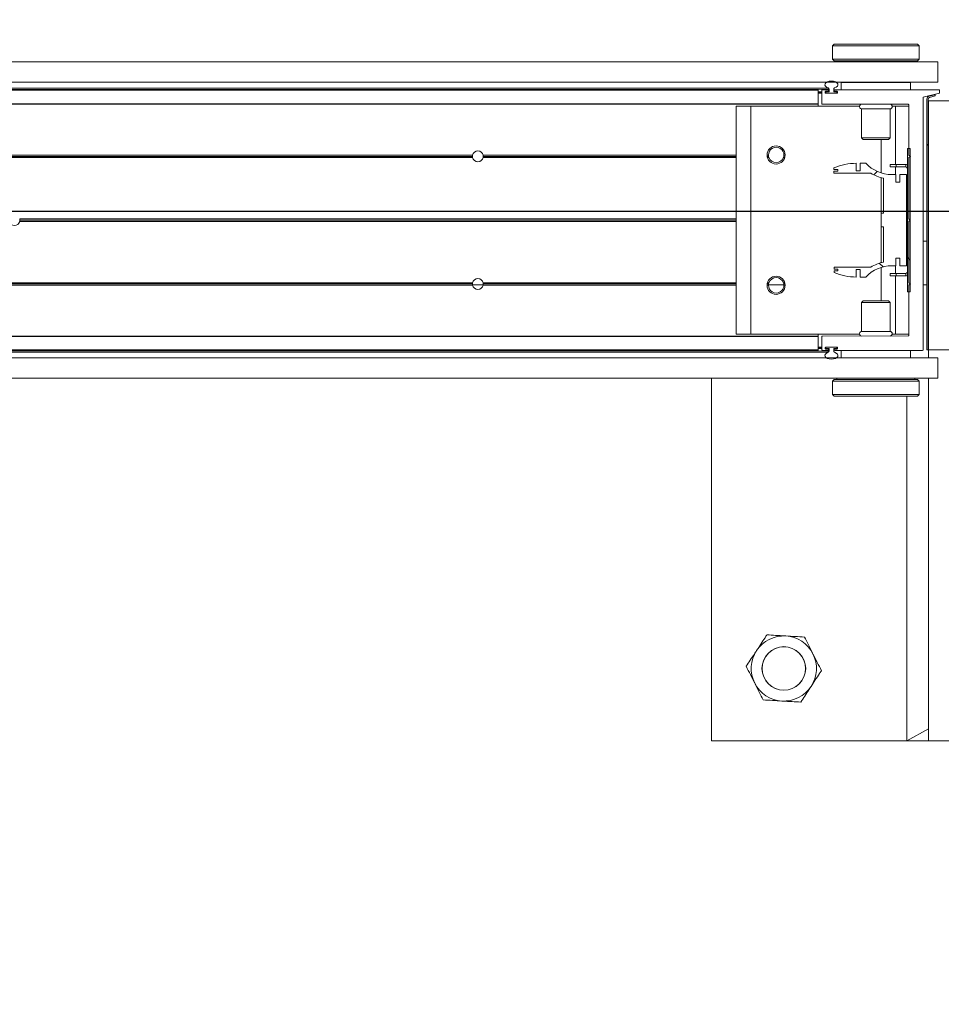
# Model space of a CAD drawing. Header units: feet. Extents: x 0 to 152726, y 0 to 59505.
# Tile 67 of 85: x 152378.83 to 152380.15, y 59279.74 to 59281.16. Entities that reach past the tile are written whole.
import ezdxf
from ezdxf import colors
from ezdxf.entities.mleader import LeaderData, LeaderLine
from ezdxf.math import Vec2, Vec3

# ---------------------------------------------------------------- set-up
doc = ezdxf.new("R2010")
doc.units = ezdxf.units.FT
doc.header["$LTSCALE"] = 0.1
doc.header["$MEASUREMENT"] = 0
doc.layers.add('BR_P_Rail_Object', color=251, linetype='Continuous', lineweight=30)
doc.layers.add('SC_Scratch7', color=252, linetype='Continuous', lineweight=0)
doc.layers.add('L-ANNO-NOTE', color=30, linetype='Continuous')
doc.styles.add('Arial', font='arial.ttf')

# ---------------------------------------------------------------- blocks, each defined once
blk = doc.blocks.new('HIGH ST SCREENWALL_2 PANEL PLAN_1')
at = {"layer": 'SC_Scratch7', "lineweight": 0, "extrusion": (0, 0, -1)}
h = blk.add_hatch(dxfattribs=at)
h.set_pattern_fill('ANSI34', color=256, scale=0.1, style=0, pattern_type=2)
h.set_pattern_definition([(135.001858, (13.94319918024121, -13.85161072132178), (0.53031182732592, 0.5303462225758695), []), (135.001858, (13.76642288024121, -13.85161642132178), (0.53031182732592, 0.5303462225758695), []), (135.001858, (13.58964648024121, -13.85162222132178), (0.53031182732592, 0.5303462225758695), []), (135.001858, (13.41287018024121, -13.85162792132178), (0.53031182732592, 0.5303462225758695), [])])
h.paths.add_polyline_path([(4.350222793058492, -0.1485514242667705), (4.349791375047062, -0.1469415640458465), (4.358272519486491, -0.1446687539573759, 0.3394542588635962), (4.360125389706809, -0.1422538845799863), (4.360113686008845, 0.2186091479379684), (4.361780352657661, 0.2186092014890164), (4.361792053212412, -0.1422538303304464, -0.339454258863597), (4.35870393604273, -0.1462786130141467)])
h = blk.add_hatch(dxfattribs=at)
h.set_pattern_fill('ANSI31', color=256, scale=0.01, style=0, pattern_type=2)
h.set_pattern_definition([(135.001858, (13.94179318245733, -14.01355531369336), (0.08838530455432, 0.08839103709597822), [])])
h.paths.add_polyline_path([(4.389908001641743, 0.135131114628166), (4.389914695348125, -0.07124347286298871), (4.386164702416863, -0.07124359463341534), (4.386158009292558, 0.1351309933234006)])
h = blk.add_hatch(dxfattribs=at)
h.set_pattern_fill('ANSI38', color=256, scale=0.01, style=0, pattern_type=2)
h.set_pattern_definition([(135.001858, (13.84449703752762, -14.04431871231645), (0.08838530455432, 0.08839103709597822), []), (45.001858, (13.84449703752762, -14.04431871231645), (0.2651616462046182, 0.0883967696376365), [0.31249937, -0.18749962])])
h.paths.add_polyline_path([(4.400984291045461, -0.0227145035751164), (4.400984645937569, -0.03367248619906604), (4.391371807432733, -0.0336727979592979), (4.391367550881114, 0.09756053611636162), (4.400980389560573, 0.09756084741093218), (4.400980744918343, 0.08660286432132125), (4.40662378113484, 0.08660304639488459), (4.406623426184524, 0.09756102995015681), (4.412266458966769, 0.09756121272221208, 0.2061892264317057), (4.449897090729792, 0.1137697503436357), (4.457935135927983, 0.1137700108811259), (4.457935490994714, 0.1028120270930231), (4.463512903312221, 0.1028122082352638), (4.463512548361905, 0.113770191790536, -0.09842250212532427), (4.495533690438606, 0.1074064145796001), (4.495533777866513, 0.104699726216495), (4.489799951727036, 0.1046995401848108), (4.48980003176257, 0.1022389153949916), (4.495533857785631, 0.1022391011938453), (4.495533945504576, 0.09953241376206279), (4.442643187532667, 0.09953069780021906, -0.0857050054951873), (4.424176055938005, 0.0922281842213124), (4.424177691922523, 0.04178743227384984), (4.427458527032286, 0.04178753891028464), (4.427459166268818, 0.02210253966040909), (4.424178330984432, 0.02210243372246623), (4.424179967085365, -0.02833831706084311, -0.08570500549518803), (4.442647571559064, -0.03563963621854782), (4.495538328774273, -0.03563792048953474), (4.495538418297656, -0.03834460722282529), (4.489804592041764, -0.03834479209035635), (4.489804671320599, -0.0408054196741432), (4.495538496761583, -0.04080523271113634), (4.495538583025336, -0.04351191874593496, -0.09842250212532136), (4.463517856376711, -0.04987777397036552), (4.463517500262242, -0.03891979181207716), (4.45794008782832, -0.03891997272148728), (4.457940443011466, -0.04987795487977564), (4.449902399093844, -0.04987821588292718, 0.206189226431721), (4.412270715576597, -0.03367211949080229), (4.406627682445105, -0.03367230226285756), (4.406627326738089, -0.02271432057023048)])
at = {"layer": 'SC_Scratch7', "lineweight": 0}
for p, q in [((-4.671865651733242, 0.7811181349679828), (-4.671882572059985, 0.2594525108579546)), ((-4.00520032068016, 0.7810965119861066), (-4.671865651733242, 0.7811181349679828)), ((-4.390632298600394, 0.2852799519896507), (-4.390616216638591, 0.7811090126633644)), ((-4.359366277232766, 0.7811079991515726), (-4.390616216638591, 0.7811090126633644)), ((-4.390616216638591, 0.7811090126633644), (-4.359366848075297, 0.7635299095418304)), ((-4.359366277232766, 0.7811079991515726), (-4.359383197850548, 0.2594423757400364)), ((-4.359366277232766, 0.7811079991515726), (-4.359366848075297, 0.7635299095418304)), ((-4.317699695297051, 0.7811066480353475), (-4.359366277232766, 0.7811079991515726)), ((-4.495319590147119, 0.2852833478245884), (-4.4978196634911, 0.2827834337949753)), ((-4.495319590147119, 0.2852833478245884), (-4.375319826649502, 0.2852794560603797)), ((-4.372819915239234, 0.2827793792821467), (-4.375319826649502, 0.2852794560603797)), ((-4.4978196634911, 0.2827834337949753), (-4.49781976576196, 0.2796555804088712)), ((-4.4978196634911, 0.2827834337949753), (-4.372819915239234, 0.2827793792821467)), ((-4.373153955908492, 0.2735849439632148), (-4.373143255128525, 0.2717758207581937)), ((-4.372820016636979, 0.2796502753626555), (-4.372819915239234, 0.2827793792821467)), ((-8.335937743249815, 0.2595713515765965), (-4.34636239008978, 0.2594419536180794)), ((-4.497820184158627, 0.2667159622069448), (-4.497820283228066, 0.2636692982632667)), ((-4.497820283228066, 0.2636692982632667), (-4.495320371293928, 0.2611692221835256)), ((-4.497820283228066, 0.2636692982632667), (-4.372820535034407, 0.2636652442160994)), ((-4.495320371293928, 0.2611692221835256), (-4.375320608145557, 0.2611653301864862)), ((-4.491570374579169, 0.2611690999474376), (-4.491570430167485, 0.2594466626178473)), ((-4.379070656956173, 0.2594430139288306), (-4.37907060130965, 0.2611654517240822)), ((-4.375320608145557, 0.2611653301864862), (-4.372820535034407, 0.2636652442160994)), ((-4.372820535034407, 0.2636652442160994), (-4.372820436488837, 0.2667143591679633)), ((-4.346363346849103, 0.2299420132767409), (-4.34636239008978, 0.2594419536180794)), ((-8.33593870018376, 0.230071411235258), (-4.346363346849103, 0.2299420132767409)), ((-4.485321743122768, 0.2194465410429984), (-4.485321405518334, 0.2298631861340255)), ((-4.485321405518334, 0.2298631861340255), (-4.385321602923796, 0.2298599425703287)), ((-4.450946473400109, 0.2299454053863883), (-4.450946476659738, 0.2298620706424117)), ((-4.419696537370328, 0.2298610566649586), (-4.419696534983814, 0.2299443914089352)), ((-4.385321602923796, 0.2298599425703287), (-4.385321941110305, 0.2194432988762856)), ((-4.359384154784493, 0.2299424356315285), (-4.359384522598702, 0.2186091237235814)), ((-4.51823836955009, 0.218627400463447), (-6.275206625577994, 0.2186843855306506)), ((-4.518238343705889, 0.2194476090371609), (-6.275177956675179, 0.2195045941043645)), ((-6.275146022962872, 0.2204182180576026), (-4.502613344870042, 0.2203607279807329)), ((-6.275085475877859, 0.2221505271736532), (-4.503882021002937, 0.2220930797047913)), ((-4.518238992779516, 0.1994345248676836), (-4.51823836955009, 0.218627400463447)), ((-4.518238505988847, 0.214447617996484), (-4.513030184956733, 0.214447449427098)), ((-4.51823845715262, 0.2159476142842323), (-4.513030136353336, 0.2159474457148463)), ((-4.518238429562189, 0.2167809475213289), (-4.513030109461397, 0.2167807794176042)), ((-4.51823836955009, 0.218627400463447), (-4.518238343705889, 0.2194476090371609)), ((-4.513030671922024, 0.1994474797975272), (-4.513030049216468, 0.218627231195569)), ((-4.512209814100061, 0.2194474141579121), (-4.504058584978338, 0.2194471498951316)), ((-4.508030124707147, 0.2165437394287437), (-4.508030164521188, 0.2153091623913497)), ((-4.508030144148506, 0.2159472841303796), (-4.507071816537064, 0.2159472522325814)), ((-4.508029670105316, 0.2152806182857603), (-4.507071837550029, 0.2152805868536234)), ((-4.507995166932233, 0.2167806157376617), (-4.507071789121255, 0.2167805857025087)), ((-4.507209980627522, 0.2144889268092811), (-4.491350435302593, 0.2144884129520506)), ((-4.504058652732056, 0.217363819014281), (-4.507209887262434, 0.2173639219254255)), ((-4.507071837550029, 0.2152805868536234), (-4.5070718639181, 0.2144889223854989)), ((-4.507071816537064, 0.2159472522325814), (-4.507071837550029, 0.2152805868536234)), ((-4.507071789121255, 0.2167805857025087), (-4.507071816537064, 0.2159472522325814)), ((-4.507071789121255, 0.2167805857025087), (-4.506051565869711, 0.2167805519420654)), ((-4.506238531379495, 0.2144472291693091), (-4.492321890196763, 0.2144467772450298)), ((-4.502613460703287, 0.216780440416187), (-4.506051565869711, 0.2167805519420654)), ((-4.503238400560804, 0.2186269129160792), (-4.503238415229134, 0.218184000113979)), ((-4.502613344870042, 0.2203607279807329), (-4.502613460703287, 0.216780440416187)), ((-4.49594680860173, 0.2167802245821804), (-4.495946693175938, 0.2203605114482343)), ((-4.49232181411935, 0.2167801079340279), (-4.49594680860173, 0.2167802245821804)), ((-4.495321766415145, 0.2181837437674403), (-4.495321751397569, 0.2186266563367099)), ((-4.491350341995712, 0.2173634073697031), (-4.494501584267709, 0.2173635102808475)), ((-4.494501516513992, 0.2194468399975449), (-4.368017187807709, 0.2194427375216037)), ((-4.491488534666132, 0.2152800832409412), (-4.491488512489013, 0.2159467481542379)), ((-4.490530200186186, 0.2153085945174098), (-4.490530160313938, 0.2165431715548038)), ((-4.367197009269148, 0.2186225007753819), (-4.367208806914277, -0.1451398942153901)), ((-4.361780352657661, 0.2186092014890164), (-4.361792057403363, -0.1422538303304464)), ((-4.361780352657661, 0.2186092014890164), (-4.360113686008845, 0.2186091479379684)), ((-4.360113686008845, 0.2186091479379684), (-4.360125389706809, -0.1422538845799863)), ((-4.35939614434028, -0.1397234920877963), (-4.359384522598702, 0.2186091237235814)), ((-4.317717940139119, 0.2186077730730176), (-4.359384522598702, 0.2186091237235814)), ((-4.518239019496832, 0.1986143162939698), (-6.275906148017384, 0.1986713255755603)), ((-4.518238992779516, 0.1994345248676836), (-6.275877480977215, 0.1994915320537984)), ((-4.518239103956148, 0.1960101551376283), (-4.518239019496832, 0.1986143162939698)), ((-4.518239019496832, 0.1986143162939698), (-4.518238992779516, 0.1994345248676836)), ((-4.38885115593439, 0.1986101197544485), (-4.512197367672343, 0.1986141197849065)), ((-4.636155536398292, 0.1960139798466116), (-4.63616617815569, -0.1321103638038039)), ((-4.615322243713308, 0.1960133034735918), (-4.636155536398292, 0.1960139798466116)), ((-4.615322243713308, 0.1960133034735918), (-4.615332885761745, -0.1321110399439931)), ((-4.458949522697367, 0.196008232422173), (-4.615322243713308, 0.1960133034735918)), ((-4.455739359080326, 0.1920506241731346), (-4.455740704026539, 0.1505677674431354)), ((-4.41490610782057, 0.1920492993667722), (-4.455739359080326, 0.1920506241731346)), ((-4.414907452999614, 0.150566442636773), (-4.41490610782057, 0.1920492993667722)), ((-4.406989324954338, 0.196006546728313), (-4.411695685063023, 0.1960066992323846)), ((-4.406989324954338, 0.196006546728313), (-4.406992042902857, 0.1122150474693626)), ((-4.388031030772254, 0.1960059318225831), (-4.406989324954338, 0.196006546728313)), ((-4.38803332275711, 0.1252769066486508), (-4.388030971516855, 0.1977898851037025)), ((-4.455740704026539, 0.1505677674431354), (-4.453368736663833, 0.148195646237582)), ((-4.414907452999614, 0.150566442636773), (-4.455740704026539, 0.1505677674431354)), ((-4.417279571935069, 0.1481944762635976), (-4.453368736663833, 0.148195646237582)), ((-4.427824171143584, 0.1481948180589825), (-4.427825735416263, 0.09995420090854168)), ((-4.417279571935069, 0.1481944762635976), (-4.414907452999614, 0.150566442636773)), ((-4.389914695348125, -0.07124347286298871), (-4.389908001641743, 0.135131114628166)), ((-4.386158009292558, 0.1351309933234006), (-4.389908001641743, 0.135131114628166)), ((-4.386164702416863, -0.07124359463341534), (-4.386158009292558, 0.1351309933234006)), ((-5.015427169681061, 0.1219639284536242), (-6.111988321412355, 0.1219994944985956)), ((-5.015635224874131, 0.1236305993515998), (-6.111988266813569, 0.1236661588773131)), ((-5.015483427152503, 0.1252972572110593), (-6.111988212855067, 0.1253328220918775)), ((-5.015555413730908, 0.1248805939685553), (-5.000092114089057, 0.1248800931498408)), ((-4.636157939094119, 0.1219516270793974), (-5.000220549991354, 0.121963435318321)), ((-4.636157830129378, 0.1252849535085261), (-5.000164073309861, 0.1252967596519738)), ((-4.636157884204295, 0.123618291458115), (-5.000012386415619, 0.1236300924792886)), ((-4.58973342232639, 0.1252834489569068), (-4.591880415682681, 0.1252835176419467)), ((-4.589543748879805, 0.1236167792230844), (-4.591719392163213, 0.1236168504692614)), ((-4.589087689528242, 0.1219501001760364), (-4.591335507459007, 0.1219501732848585)), ((-4.589709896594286, 0.1248667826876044), (-4.567606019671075, 0.124866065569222)), ((-4.566397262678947, 0.1219493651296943), (-4.568228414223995, 0.1219494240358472)), ((-4.566013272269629, 0.1236160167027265), (-4.567772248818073, 0.1236160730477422)), ((-4.565852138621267, 0.1252826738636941), (-4.567582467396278, 0.1252827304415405)), ((-4.463512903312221, 0.1028122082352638), (-4.463512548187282, 0.1137701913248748)), ((-4.457935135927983, 0.1137700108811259), (-4.457935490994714, 0.1028120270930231)), ((-4.449897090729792, 0.1137697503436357), (-4.457935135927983, 0.1137700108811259)), ((-4.388036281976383, 0.03406834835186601), (-4.388033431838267, 0.1219435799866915)), ((-4.388033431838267, 0.1219435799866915), (-4.385533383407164, 0.1236101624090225)), ((-4.385533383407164, 0.1236101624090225), (-4.38803332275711, 0.1252769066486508)), ((-4.367200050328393, 0.1248595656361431), (-4.361783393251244, 0.1248593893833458)), ((-4.495533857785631, 0.1022391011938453), (-4.495533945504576, 0.09953241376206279)), ((-4.495533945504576, 0.09953241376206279), (-4.442643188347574, 0.09953069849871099)), ((-4.48980003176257, 0.1022389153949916), (-4.495533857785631, 0.1022391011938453)), ((-4.495533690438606, 0.1074064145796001), (-4.495533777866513, 0.104699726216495)), ((-4.495533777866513, 0.104699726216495), (-4.489799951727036, 0.1046995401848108)), ((-4.489799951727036, 0.1046995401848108), (-4.48980003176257, 0.1022389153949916)), ((-4.457935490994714, 0.1028120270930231), (-4.463512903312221, 0.1028122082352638)), ((-4.414667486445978, 0.1084653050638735), (-4.414667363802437, 0.112215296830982)), ((-4.406334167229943, 0.1084650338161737), (-4.414667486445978, 0.1084653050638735)), ((-4.406334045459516, 0.1122150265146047), (-4.414667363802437, 0.112215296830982)), ((-4.406992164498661, 0.1084650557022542), (-4.406992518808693, 0.09756104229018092)), ((-4.406334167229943, 0.1084650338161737), (-4.406334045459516, 0.1122150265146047)), ((-4.392325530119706, 0.1084645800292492), (-4.406334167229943, 0.1084650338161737)), ((-4.392325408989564, 0.1122145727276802), (-4.406334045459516, 0.1122150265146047)), ((-4.392325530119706, 0.1084645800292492), (-4.392325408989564, 0.1122145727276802)), ((-4.427825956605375, 0.09311269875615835), (-4.427829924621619, -0.02922259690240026)), ((-4.424176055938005, 0.0922281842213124), (-4.424177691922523, 0.04178743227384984)), ((-4.406623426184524, 0.09756102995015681), (-4.412266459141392, 0.09756121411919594)), ((-4.40662378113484, 0.08660304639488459), (-4.406623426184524, 0.09756102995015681)), ((-4.400980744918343, 0.08660286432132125), (-4.40662378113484, 0.08660304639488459)), ((-4.400980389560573, 0.09756084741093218), (-4.400980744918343, 0.08660286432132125)), ((-4.391367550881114, 0.09756053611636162), (-4.400980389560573, 0.09756084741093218)), ((-4.391371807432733, -0.0336727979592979), (-4.391367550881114, 0.09756053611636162)), ((-4.367202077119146, 0.06235969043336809), (-4.361785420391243, 0.06235951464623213)), ((-4.636160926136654, 0.0298272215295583), (-5.666974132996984, 0.02986065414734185)), ((-4.636160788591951, 0.03407639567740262), (-5.666973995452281, 0.03410982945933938)), ((-4.636160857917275, 0.03195180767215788), (-5.666679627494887, 0.03198523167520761)), ((-4.427458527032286, 0.04178753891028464), (-4.427459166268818, 0.02210253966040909)), ((-4.424177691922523, 0.04178743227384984), (-4.427458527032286, 0.04178753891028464)), ((-4.388039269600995, -0.05805605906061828), (-4.388036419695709, 0.02981917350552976)), ((-4.388036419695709, 0.02981917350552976), (-4.385911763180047, 0.03194369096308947)), ((-4.385911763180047, 0.03194369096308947), (-4.388036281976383, 0.03406834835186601)), ((-4.427459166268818, 0.02210253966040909), (-4.424178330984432, 0.02210243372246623)), ((-4.424178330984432, 0.02210243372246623), (-4.424179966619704, -0.02833831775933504)), ((-4.406627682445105, -0.03367230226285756), (-4.406627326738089, -0.02271432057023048)), ((-4.406627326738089, -0.02271432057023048), (-4.400984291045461, -0.0227145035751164)), ((-4.400984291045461, -0.0227145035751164), (-4.400984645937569, -0.03367248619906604)), ((-4.495538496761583, -0.04080523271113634), (-4.495538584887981, -0.04351191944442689)), ((-4.489804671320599, -0.0408054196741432), (-4.495538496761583, -0.04080523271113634)), ((-4.495538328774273, -0.03563792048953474), (-4.495538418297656, -0.03834460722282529)), ((-4.495538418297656, -0.03834460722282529), (-4.489804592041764, -0.03834479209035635)), ((-4.442647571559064, -0.03563963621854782), (-4.495538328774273, -0.03563792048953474)), ((-4.489804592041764, -0.03834479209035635), (-4.489804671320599, -0.0408054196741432)), ((-4.463517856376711, -0.04987777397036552), (-4.463517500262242, -0.03891979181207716)), ((-4.463517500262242, -0.03891979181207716), (-4.45794008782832, -0.03891997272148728)), ((-4.45794008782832, -0.03891997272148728), (-4.457940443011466, -0.04987795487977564)), ((-4.427830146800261, -0.03606409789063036), (-4.427831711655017, -0.08430471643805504)), ((-4.412270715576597, -0.03367211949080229), (-4.406627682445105, -0.03367230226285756)), ((-4.406996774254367, -0.03367229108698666), (-4.406997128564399, -0.04457630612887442)), ((-4.400984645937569, -0.03367248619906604), (-4.391371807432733, -0.0336727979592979)), ((-4.457940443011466, -0.04987795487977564), (-4.449902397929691, -0.04987821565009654)), ((-4.414672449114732, -0.04457605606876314), (-4.414672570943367, -0.04832604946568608)), ((-4.414672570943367, -0.04832604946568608), (-4.406339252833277, -0.04832632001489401)), ((-4.414672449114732, -0.04457605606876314), (-4.406339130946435, -0.04457632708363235)), ((-4.406997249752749, -0.04832629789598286), (-4.406999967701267, -0.1321177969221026)), ((-4.406339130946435, -0.04457632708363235), (-4.406339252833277, -0.04832632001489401)), ((-4.406339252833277, -0.04832632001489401), (-4.39233061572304, -0.04832677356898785)), ((-4.406339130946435, -0.04457632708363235), (-4.392330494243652, -0.04457678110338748)), ((-4.39233061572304, -0.04832677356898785), (-4.392330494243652, -0.04457678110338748)), ((-5.015489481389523, -0.06136903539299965), (-6.111994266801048, -0.06133347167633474)), ((-5.015641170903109, -0.05970236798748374), (-6.111994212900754, -0.05966680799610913)), ((-5.015433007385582, -0.05803571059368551), (-6.111994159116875, -0.0580001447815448)), ((-4.636163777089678, -0.05804801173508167), (-5.000226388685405, -0.05803620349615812)), ((-4.636163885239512, -0.06138133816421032), (-5.00017012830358, -0.06136953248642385)), ((-4.636163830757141, -0.05971467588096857), (-5.000018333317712, -0.05970287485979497)), ((-4.589739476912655, -0.06138284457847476), (-4.591886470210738, -0.06138277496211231)), ((-4.589549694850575, -0.05971618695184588), (-4.591725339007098, -0.05971611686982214)), ((-4.589093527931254, -0.05804953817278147), (-4.591341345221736, -0.05804946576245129)), ((-4.566403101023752, -0.05805027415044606), (-4.56823425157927, -0.05805021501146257)), ((-4.56585819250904, -0.06138361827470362), (-4.567588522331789, -0.06138356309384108)), ((-4.388041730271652, -0.1339023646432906), (-4.388039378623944, -0.06138938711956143)), ((-4.388039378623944, -0.06138938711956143), (-4.385539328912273, -0.05972280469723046)), ((-4.385539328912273, -0.05972280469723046), (-4.388039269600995, -0.05805605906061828)), ((-4.45337627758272, -0.08430388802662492), (-4.455748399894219, -0.08667585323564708)), ((-4.45337627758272, -0.08430388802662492), (-4.417287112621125, -0.08430505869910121)), ((-4.414915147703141, -0.08667717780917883), (-4.417287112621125, -0.08430505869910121)), ((-4.389914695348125, -0.07124347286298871), (-4.386164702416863, -0.07124359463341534)), ((-4.455748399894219, -0.08667585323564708), (-4.455749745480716, -0.1281587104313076)), ((-4.455748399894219, -0.08667585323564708), (-4.414915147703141, -0.08667717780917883)), ((-4.414916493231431, -0.1281600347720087), (-4.414915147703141, -0.08667717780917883)), ((-4.518249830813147, -0.1347183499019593), (-6.27591695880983, -0.1346613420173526)), ((-4.518249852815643, -0.1354064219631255), (-6.275892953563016, -0.1353494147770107)), ((-4.615332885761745, -0.1321110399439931), (-4.63616617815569, -0.1321103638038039)), ((-4.45896016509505, -0.1321161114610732), (-4.615332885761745, -0.1321110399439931)), ((-4.518250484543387, -0.1548635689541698), (-4.518249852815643, -0.1354064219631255)), ((-4.518249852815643, -0.1354064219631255), (-4.518249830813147, -0.1347183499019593)), ((-4.518249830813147, -0.1347183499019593), (-4.518249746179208, -0.1321141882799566)), ((-4.513042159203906, -0.1547316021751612), (-4.513041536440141, -0.1355387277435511)), ((-4.512221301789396, -0.1347185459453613), (-4.388861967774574, -0.1347225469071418)), ((-4.455749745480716, -0.1281587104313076), (-4.414916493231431, -0.1281600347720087)), ((-4.406999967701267, -0.1321177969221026), (-4.411706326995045, -0.1321176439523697)), ((-4.388041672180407, -0.1321184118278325), (-4.406999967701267, -0.1321177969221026)), ((-4.35939614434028, -0.1397234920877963), (-4.317729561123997, -0.139724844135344)), ((-4.518250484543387, -0.1548635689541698), (-6.27521412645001, -0.1548065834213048)), ((-4.518250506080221, -0.1555516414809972), (-6.275190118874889, -0.1554946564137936)), ((-4.518250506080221, -0.1555516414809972), (-4.518250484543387, -0.1548635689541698)), ((-4.518250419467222, -0.1528849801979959), (-4.513042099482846, -0.1528851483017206)), ((-4.518250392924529, -0.1520516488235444), (-4.513042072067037, -0.1520518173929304)), ((-4.518250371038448, -0.1513849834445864), (-4.513042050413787, -0.1513851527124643)), ((-4.518250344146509, -0.150551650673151), (-4.513042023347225, -0.1505518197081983)), ((-4.504070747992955, -0.1555521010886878), (-4.51222197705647, -0.1555518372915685)), ((-4.508042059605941, -0.1514138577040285), (-4.508042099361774, -0.1526484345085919)), ((-4.508042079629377, -0.1520519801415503), (-4.507083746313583, -0.1520520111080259)), ((-4.508041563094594, -0.1513853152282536), (-4.507083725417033, -0.1513853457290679)), ((-4.508007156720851, -0.1528853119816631), (-4.507083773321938, -0.1528853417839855)), ((-4.507221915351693, -0.1534686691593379), (-4.504070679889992, -0.1534687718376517)), ((-4.491362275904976, -0.1505941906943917), (-4.507221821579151, -0.1505936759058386)), ((-4.507083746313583, -0.1520520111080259), (-4.507083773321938, -0.1528853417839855)), ((-4.507083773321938, -0.1528853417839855), (-4.506250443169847, -0.1528853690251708)), ((-4.507083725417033, -0.1513853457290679), (-4.507083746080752, -0.1520520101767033)), ((-4.507083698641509, -0.1505936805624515), (-4.507083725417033, -0.1513853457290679)), ((-4.506250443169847, -0.1528853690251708), (-4.502625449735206, -0.1528854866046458)), ((-4.492333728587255, -0.1505524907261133), (-4.506250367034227, -0.1505520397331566)), ((-4.503250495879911, -0.1542890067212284), (-4.503250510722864, -0.1547319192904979)), ((-4.502625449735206, -0.1528854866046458), (-4.50262556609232, -0.1564657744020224)), ((-4.495958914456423, -0.1564659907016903), (-4.495958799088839, -0.1528857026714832)), ((-4.495958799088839, -0.1528857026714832), (-4.492520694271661, -0.1528858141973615)), ((-4.495333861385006, -0.1547321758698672), (-4.495333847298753, -0.1542892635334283)), ((-4.343771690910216, -0.1555572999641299), (-4.494513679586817, -0.1555524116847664)), ((-4.494513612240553, -0.1534690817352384), (-4.491362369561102, -0.153469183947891)), ((-4.491500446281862, -0.1520525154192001), (-4.491500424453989, -0.151385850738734)), ((-4.490542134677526, -0.1526490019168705), (-4.490542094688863, -0.1514144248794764)), ((-4.485334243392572, -0.1659693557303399), (-4.485333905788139, -0.155552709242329)), ((-4.385334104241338, -0.1555559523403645), (-4.385334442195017, -0.1659725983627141)), ((-4.367208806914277, -0.1451398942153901), (-4.343771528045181, -0.1505573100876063)), ((-4.35870393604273, -0.1462786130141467), (-4.350222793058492, -0.1485514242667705)), ((-4.358272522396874, -0.1446687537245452), (-4.349791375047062, -0.1469415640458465)), ((-4.349791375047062, -0.1469415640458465), (-4.350222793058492, -0.1485514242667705)), ((-4.343771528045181, -0.1505573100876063), (-4.343771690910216, -0.1555572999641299)), ((-8.335951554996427, -0.1662611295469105), (-4.346376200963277, -0.1663905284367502)), ((-6.275158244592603, -0.1564082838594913), (-4.50262556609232, -0.1564657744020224)), ((-6.275097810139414, -0.158140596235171), (-4.5038943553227, -0.158198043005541)), ((-4.385334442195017, -0.1659725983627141), (-4.485334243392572, -0.1659693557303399)), ((-4.450959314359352, -0.1659704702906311), (-4.450959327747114, -0.1663871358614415)), ((-4.41970938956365, -0.1663881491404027), (-4.419709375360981, -0.1659714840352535)), ((-4.346377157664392, -0.19589046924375), (-4.346376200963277, -0.1663905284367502)), ((-8.335952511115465, -0.1957610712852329), (-4.346377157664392, -0.19589046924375)), ((-4.495335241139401, -0.1972747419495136), (-4.497835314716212, -0.1997746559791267)), ((-4.375335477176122, -0.1972786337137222), (-4.495335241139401, -0.1972747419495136)), ((-4.491585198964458, -0.1958857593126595), (-4.491585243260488, -0.1972748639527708)), ((-4.379085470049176, -0.1972785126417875), (-4.379085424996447, -0.1958894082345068)), ((-4.372835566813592, -0.1997787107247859), (-4.375335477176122, -0.1972786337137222)), ((-4.497835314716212, -0.1997746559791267), (-4.497835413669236, -0.2028237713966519)), ((-4.372835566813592, -0.1997787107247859), (-4.497835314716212, -0.1997746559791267)), ((-4.497501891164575, -0.2096943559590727), (-4.497512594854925, -0.2078852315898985)), ((-4.3728356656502, -0.2028253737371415), (-4.372835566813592, -0.1997787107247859)), ((-4.497835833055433, -0.2157596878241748), (-4.497835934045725, -0.2188887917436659)), ((-4.497835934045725, -0.2188887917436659), (-4.495336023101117, -0.2213888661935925)), ((-4.372836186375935, -0.2188928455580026), (-4.497835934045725, -0.2188887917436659)), ((-4.375336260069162, -0.2213927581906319), (-4.495336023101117, -0.2213888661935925)), ((-4.375336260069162, -0.2213927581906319), (-4.372836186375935, -0.2188928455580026)), ((-4.372836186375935, -0.2188928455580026), (-4.372836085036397, -0.2157649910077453))]:
    blk.add_line(p, q, dxfattribs=at)
at = {"layer": 'SC_Scratch7', "lineweight": 0, "extrusion": (0, 0, -1)}
for centre, radius in [((4.567702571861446, 0.6769482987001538), 0.03141660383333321), ((4.567702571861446, 0.6769482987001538), 0.03124993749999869), ((4.578866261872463, 0.1256997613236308), 0.01302080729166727), ((4.57887234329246, -0.06179986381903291), 0.01302080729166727)]:
    blk.add_circle(centre, radius, dxfattribs=at)
at = {"layer": 'SC_Scratch7', "lineweight": 0}
for centre, radius, start, end in [((-4.567702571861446, 0.6769482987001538), 0.04687490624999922, 93.33381642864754, 153.333816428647), ((-4.567702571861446, 0.6769482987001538), 0.04687490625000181, 33.33381642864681, 93.33381642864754), ((-4.567702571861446, 0.6769482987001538), 0.04687490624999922, 153.333816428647, 213.3338164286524), ((-4.567702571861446, 0.6769482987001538), 0.04687490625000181, 333.3338164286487, 33.33381642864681), ((-4.567702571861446, 0.6769482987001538), 0.04687490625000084, 273.3338164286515, 333.3338164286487), ((-4.567702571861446, 0.6769482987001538), 0.04687490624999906, 213.3338164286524, 273.3338164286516), ((-4.560137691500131, 0.2732281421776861), 0.06265684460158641, 354.0342443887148, 5.88784886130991), ((-4.512209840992, 0.218627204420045), 0.0008202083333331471, 89.99814166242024, 179.9981416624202), ((-4.507209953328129, 0.215309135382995), 0.0008202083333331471, 179.9981416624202, 269.9981416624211), ((-4.507209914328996, 0.2165437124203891), 0.0008202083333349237, 89.99814166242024, 179.9981416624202), ((-4.506238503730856, 0.2152805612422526), 0.000833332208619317, 179.9982015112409, 269.9981416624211), ((-4.506051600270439, 0.2157393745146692), 0.001041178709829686, 89.9981416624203, 168.4830518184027), ((-4.504058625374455, 0.2181840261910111), 0.0008202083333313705, 269.9981416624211, 359.9981416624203), ((-4.504058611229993, 0.2186269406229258), 0.0008202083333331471, 359.9981416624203, 89.99814166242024), ((-4.504430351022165, 0.2203607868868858), 0.001817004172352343, 359.9981400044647, 72.43568222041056), ((-4.494129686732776, 0.2203604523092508), 0.001817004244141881, 107.5606013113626, 179.9981416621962), ((-4.494501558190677, 0.2181837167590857), 0.0008202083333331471, 179.9981416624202, 269.9981416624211), ((-4.494501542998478, 0.2186266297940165), 0.0008202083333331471, 89.99814166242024, 179.9981416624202), ((-4.492321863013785, 0.2152801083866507), 0.0008333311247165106, 269.9981416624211, 359.9981802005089), ((-4.49232184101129, 0.2159467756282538), 0.0008333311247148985, 359.9981056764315, 89.99814166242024), ((-4.491350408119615, 0.2153086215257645), 0.0008202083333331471, 269.9981416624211, 359.9981416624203), ((-4.491350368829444, 0.2165431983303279), 0.0008202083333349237, 359.9981416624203, 89.99814166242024), ((-4.368017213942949, 0.2186225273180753), 0.0008202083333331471, 359.9981416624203, 89.99814166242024), ((-4.512197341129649, 0.1994474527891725), 0.0008333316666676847, 179.9981416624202, 269.9981416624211), ((-4.45573925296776, 0.1953314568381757), 0.003280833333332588, 89.99814166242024, 269.9981416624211), ((-4.414906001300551, 0.1953301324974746), 0.003280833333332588, 269.9981416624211, 89.99814166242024), ((-4.388851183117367, 0.1977899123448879), 0.0008202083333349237, 359.9981416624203, 89.99814166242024), ((-5.007823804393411, 0.1237593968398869), 0.007812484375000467, 11.34889256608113, 168.6473907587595), ((-4.578657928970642, 0.1256997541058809), 0.01108331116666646, 357.8436572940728, 182.1526260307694), ((-5.007823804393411, 0.1237593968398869), 0.007812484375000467, 168.6473907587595, 180.9446345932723), ((-5.007823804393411, 0.1237593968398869), 0.007812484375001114, 180.9446345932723, 193.2865001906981), ((-5.007823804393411, 0.1237593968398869), 0.007812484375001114, 193.2865001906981, 346.7097831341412), ((-5.007823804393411, 0.1237593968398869), 0.007812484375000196, 346.7097831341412, 359.0516487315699), ((-5.007823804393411, 0.1237593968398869), 0.007812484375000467, 359.0516487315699, 11.34889256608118), ((-4.578657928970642, 0.1256997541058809), 0.01108331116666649, 182.1526260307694, 190.8324766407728), ((-4.578657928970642, 0.1256997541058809), 0.01108331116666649, 190.8324766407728, 199.7742688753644), ((-4.578657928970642, 0.1256997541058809), 0.01108331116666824, 199.7742688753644, 340.222014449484), ((-4.578657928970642, 0.1256997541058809), 0.01108331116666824, 340.222014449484, 349.1638066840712), ((-4.578657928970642, 0.1256997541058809), 0.01108331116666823, 349.1638066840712, 357.8436572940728), ((-4.463515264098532, 0.03004028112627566), 0.08372991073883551, 89.9981416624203, 112.4825022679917), ((-4.412264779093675, 0.1493520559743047), 0.05179084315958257, 223.3961394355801, 269.9981416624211), ((-4.412264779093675, 0.1493520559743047), 0.05835250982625, 238.6273874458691, 258.2216459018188), ((-4.392325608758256, 0.1060479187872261), 0.002416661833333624, 359.9981416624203, 89.9981416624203), ((-4.392325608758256, 0.1060479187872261), 0.006166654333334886, 66.92587189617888, 89.9981416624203), ((-5.674492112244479, 0.03198548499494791), 0.0078124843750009, 15.77834138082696, 164.2179419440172), ((-5.674492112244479, 0.03198548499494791), 0.00781248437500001, 344.2179419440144, 359.9981416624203), ((-5.674492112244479, 0.03198548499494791), 0.00781248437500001, 359.9981416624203, 15.77834138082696), ((-4.412272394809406, -0.08546296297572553), 0.0517908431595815, 89.9981416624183, 136.6001438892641), ((-4.412272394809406, -0.08546296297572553), 0.05835250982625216, 101.774637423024, 121.3688958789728), ((-4.392330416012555, -0.0421601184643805), 0.002416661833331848, 269.9981416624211, 359.9981416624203), ((-5.007829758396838, -0.05983167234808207), 0.007812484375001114, 13.2865001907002, 166.7097831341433), ((-4.578664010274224, -0.06179987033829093), 0.01108331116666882, 19.77426887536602, 160.2220144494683), ((-4.463515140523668, 0.03385213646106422), 0.08372991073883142, 247.5137810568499, 269.9981416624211), ((-4.392330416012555, -0.0421601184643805), 0.006166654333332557, 269.9981416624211, 293.0704114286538), ((-5.007829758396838, -0.05983167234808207), 0.007812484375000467, 179.0516487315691, 191.3488925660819), ((-5.007829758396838, -0.05983167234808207), 0.007812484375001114, 166.7097831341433, 179.0516487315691), ((-5.007829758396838, -0.05983167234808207), 0.007812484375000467, 191.3488925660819, 348.6473907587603), ((-5.007829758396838, -0.05983167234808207), 0.007812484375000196, 0.9446345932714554, 13.2865001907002), ((-5.007829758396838, -0.05983167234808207), 0.007812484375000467, 348.6473907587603, 0.9446345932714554), ((-4.578664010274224, -0.06179987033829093), 0.01108331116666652, 177.8436572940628, 2.152626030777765), ((-4.578664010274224, -0.06179987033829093), 0.01108331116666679, 169.1638066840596, 177.8436572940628), ((-4.578664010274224, -0.06179987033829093), 0.01108331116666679, 160.2220144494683, 169.1638066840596), ((-4.578664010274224, -0.06179987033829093), 0.01108331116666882, 10.83247664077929, 19.77426887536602), ((-4.578664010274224, -0.06179987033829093), 0.01108331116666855, 2.152626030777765, 10.83247664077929), ((-4.512221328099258, -0.1355387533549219), 0.0008202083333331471, 89.99814166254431, 179.9981416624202), ((-4.455749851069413, -0.1314395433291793), 0.00328083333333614, 89.99814166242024, 269.9981416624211), ((-4.414916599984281, -0.1314408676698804), 0.00328083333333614, 269.9981416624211, 89.99814166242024), ((-4.388861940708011, -0.1339023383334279), 0.0008202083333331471, 269.9981416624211, 359.9981416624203), ((-4.512221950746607, -0.154731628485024), 0.0008202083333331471, 179.9981416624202, 269.9981416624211), ((-4.507221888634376, -0.1526484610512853), 0.0008202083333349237, 179.9981416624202, 269.9981416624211), ((-4.507221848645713, -0.1514138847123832), 0.0008202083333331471, 89.99814166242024, 179.9981416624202), ((-4.506250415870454, -0.1520520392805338), 0.0008333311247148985, 179.9981056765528, 269.9981416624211), ((-4.506250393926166, -0.1513853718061), 0.0008333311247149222, 89.9981416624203, 179.9981802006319), ((-4.504070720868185, -0.1547318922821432), 0.0008202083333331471, 269.9981416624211, 359.9981416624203), ((-4.504070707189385, -0.1542889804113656), 0.0008202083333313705, 359.9981416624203, 89.9981416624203), ((-4.494513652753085, -0.1547322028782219), 0.0008202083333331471, 179.9981416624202, 269.9981416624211), ((-4.494513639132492, -0.1542892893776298), 0.0008202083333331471, 89.99814166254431, 179.9981416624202), ((-4.492520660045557, -0.151844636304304), 0.00104117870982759, 269.9981416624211, 348.4830518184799), ((-4.492333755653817, -0.1513858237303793), 0.000833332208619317, 359.9982015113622, 89.9981416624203), ((-4.491362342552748, -0.1526489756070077), 0.0008202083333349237, 269.9981416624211, 359.9981416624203), ((-4.491362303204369, -0.1514143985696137), 0.0008202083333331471, 359.9981416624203, 89.99814166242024), ((-4.35762539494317, -0.1422539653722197), 0.004166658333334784, 179.99814166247, 254.998141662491), ((-4.35762539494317, -0.1422539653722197), 0.002499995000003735, 179.9981416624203, 254.9981416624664), ((-4.504442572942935, -0.1564657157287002), 0.001817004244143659, 287.5606013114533, 359.9981416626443), ((-4.4941419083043, -0.1564660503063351), 0.001817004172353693, 179.9981400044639, 252.4356822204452), ((-4.310518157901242, -0.2093375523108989), 0.06265684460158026, 174.0342443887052, 185.8878488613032)]:
    blk.add_arc(centre, radius, start, end, dxfattribs=at)
for centre, major_axis, ratio, end_param in [((-4.499279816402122, 0.2266808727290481), (0.009374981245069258, -3.04069167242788e-07), 0.5617178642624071, 10.48246647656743), ((-4.499292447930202, -0.1627861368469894), (-0.009374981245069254, 3.040691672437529e-07), 0.5617178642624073, 10.4824664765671)]:
    blk.add_ellipse(centre, major_axis=major_axis, ratio=ratio, start_param=5.225496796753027, end_param=end_param, dxfattribs=at)
for points, knots in [([(-4.597445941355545, 0.7221700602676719), (-4.593058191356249, 0.7224256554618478), (-4.584202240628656, 0.7229415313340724), (-4.575047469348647, 0.7234748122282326), (-4.570428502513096, 0.7237438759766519)], [0, 0, 0, 0, 0.4954579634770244, 1, 1, 1, 1]), ([(-4.570428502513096, 0.7237438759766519), (-4.569787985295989, 0.7237811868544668), (-4.564938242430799, 0.7240636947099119), (-4.555794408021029, 0.724596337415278), (-4.547563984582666, 0.7250757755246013), (-4.543411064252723, 0.7253176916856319)], [0, 0, 0, 0, 0.07010265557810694, 0.5307909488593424, 1, 1, 1, 1]), ([(-4.543411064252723, 0.7253176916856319), (-4.541510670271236, 0.7224283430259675), (-4.537690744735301, 0.7166205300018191), (-4.532687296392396, 0.7090132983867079), (-4.529621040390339, 0.7043513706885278), (-4.528539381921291, 0.7027068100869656)], [0, 0, 0, 0, 0.3905333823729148, 0.7850020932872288, 1, 1, 1, 1]), ([(-4.609591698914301, 0.6979853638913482), (-4.609303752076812, 0.6985587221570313), (-4.607123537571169, 0.7028999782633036), (-4.603012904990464, 0.7110850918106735), (-4.599312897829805, 0.7184525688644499), (-4.597445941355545, 0.7221700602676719)], [0, 0, 0, 0, 0.070102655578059, 0.5307909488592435, 1, 1, 1, 1]), ([(-4.621737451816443, 0.6738006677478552), (-4.619764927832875, 0.6777283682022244), (-4.615783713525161, 0.6856557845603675), (-4.611668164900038, 0.6938506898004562), (-4.609591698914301, 0.6979853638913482)], [0, 0, 0, 0, 0.4954579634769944, 1, 1, 1, 1]), ([(-4.528539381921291, 0.7027068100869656), (-4.526515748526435, 0.6996300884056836), (-4.5224365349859, 0.6934280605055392), (-4.517485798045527, 0.6859009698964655), (-4.514586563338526, 0.6814929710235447), (-4.5136676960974, 0.6800959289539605)], [0, 0, 0, 0, 0.4020739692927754, 0.8104971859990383, 1, 1, 1, 1]), ([(-4.5136676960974, 0.6800959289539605), (-4.51564021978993, 0.6761682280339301), (-4.519621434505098, 0.6682408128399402), (-4.523736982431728, 0.6600459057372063), (-4.525813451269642, 0.6559112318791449)], [0, 0, 0, 0, 0.4954579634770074, 1, 1, 1, 1]), ([(-4.606865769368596, 0.6511897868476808), (-4.607947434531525, 0.6528343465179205), (-4.610991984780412, 0.657463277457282), (-4.615995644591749, 0.665070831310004), (-4.619815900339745, 0.6708791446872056), (-4.621737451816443, 0.6738006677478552)], [0, 0, 0, 0, 0.2149974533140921, 0.6051517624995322, 1, 1, 1, 1]), ([(-4.525813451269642, 0.6559112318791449), (-4.526101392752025, 0.6553378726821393), (-4.528281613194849, 0.6509966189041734), (-4.53239224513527, 0.6428115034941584), (-4.536092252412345, 0.6354440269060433), (-4.53795920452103, 0.6317265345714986)], [0, 0, 0, 0, 0.07010265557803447, 0.5307909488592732, 1, 1, 1, 1]), ([(-4.591994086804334, 0.6285789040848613), (-4.592912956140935, 0.6299759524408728), (-4.595783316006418, 0.6343400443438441), (-4.600732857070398, 0.6418653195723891), (-4.60481213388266, 0.6480674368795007), (-4.606865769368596, 0.6511897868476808)], [0, 0, 0, 0, 0.189503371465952, 0.5919695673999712, 1, 1, 1, 1]), ([(-4.564976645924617, 0.6301527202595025), (-4.56561716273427, 0.6301154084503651), (-4.570466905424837, 0.6298329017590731), (-4.579610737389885, 0.6293002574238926), (-4.587841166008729, 0.628820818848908), (-4.591994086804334, 0.6285789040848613)], [0, 0, 0, 0, 0.07010265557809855, 0.5307909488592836, 1, 1, 1, 1]), ([(-4.53795920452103, 0.6317265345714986), (-4.542346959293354, 0.631470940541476), (-4.551202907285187, 0.6309550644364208), (-4.560357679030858, 0.6304217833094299), (-4.564976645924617, 0.6301527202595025)], [0, 0, 0, 0, 0.4954579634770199, 1, 1, 1, 1]), ([(-4.373160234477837, 0.2732223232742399), (-4.373152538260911, 0.2739517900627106), (-4.373137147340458, 0.2754106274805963), (-4.373029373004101, 0.2773607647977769), (-4.372912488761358, 0.2788211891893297), (-4.37282832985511, 0.2796537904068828), (-4.37282846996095, 0.2796512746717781), (-4.372828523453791, 0.2796502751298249)], [0, 0, 0, 0, 0.2140444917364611, 0.4280607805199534, 0.6428083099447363, 0.8580379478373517, 1, 1, 1, 1]), ([(-4.372857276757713, 0.2670759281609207), (-4.372857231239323, 0.2670754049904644), (-4.372825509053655, 0.2667228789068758), (-4.37281082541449, 0.2666387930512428), (-4.372846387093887, 0.2669504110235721), (-4.372950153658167, 0.268043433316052), (-4.373069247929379, 0.2696966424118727), (-4.373148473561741, 0.2715271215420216), (-4.373156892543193, 0.2727405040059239), (-4.373160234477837, 0.2732223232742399)], [0, 0, 0, 0, 0.0002623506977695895, 0.1771374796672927, 0.3531789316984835, 0.5291976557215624, 0.706035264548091, 0.8832702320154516, 1, 1, 1, 1]), ([(-4.497798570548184, -0.2031853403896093), (-4.49779861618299, -0.2031848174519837), (-4.497830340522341, -0.2028322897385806), (-4.497845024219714, -0.2027482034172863), (-4.497809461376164, -0.2030598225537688), (-4.497705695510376, -0.2041528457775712), (-4.497586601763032, -0.2058060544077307), (-4.497507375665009, -0.2076365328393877), (-4.497498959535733, -0.2088499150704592), (-4.497495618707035, -0.2093317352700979)], [0, 0, 0, 0, 0.0002623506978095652, 0.1771374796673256, 0.3531789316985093, 0.5291976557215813, 0.7060352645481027, 0.8832702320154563, 1, 1, 1, 1]), ([(-4.497495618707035, -0.2093317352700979), (-4.497503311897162, -0.2100612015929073), (-4.49751870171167, -0.2115200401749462), (-4.497626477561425, -0.2134701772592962), (-4.497743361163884, -0.2149306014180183), (-4.497827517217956, -0.2157632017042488), (-4.497827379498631, -0.2157606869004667), (-4.497827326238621, -0.2157596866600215)], [0, 0, 0, 0, 0.2140444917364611, 0.4280607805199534, 0.6428083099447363, 0.8580379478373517, 1, 1, 1, 1])]:
    blk.add_open_spline(points, degree=3, knots=knots, dxfattribs=at)
blk = doc.blocks.new('Bridge plan')
at = {"layer": 'BR_P_Rail_Object', "lineweight": -3}
blk.add_line((1828195.652751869, 711482.1428165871), (1828078.811847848, 711482.1428165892), dxfattribs=at)
at = {"layer": 'SC_Scratch7', "lineweight": -3, "extrusion": (0, 0, -1), "rotation": 180.0002309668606}
blk.add_blockref('HIGH ST SCREENWALL_2 PANEL PLAN_1', (-1828123.559392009, 711482.1622768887), dxfattribs=at)
blk = doc.blocks.new('Trellis Base')
blk.add_blockref('Bridge plan', (-1675739.0632623, -652201.2630976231))
at = {"layer": 'L-ANNO-NOTE'}
ml = blk.add_multileader_mtext('Standard', dxfattribs=at)
ml.set_content('W. LIVINGSTON AVENUE', color=11, style='Arial')
ml.set_leader_properties()
ml.build(insert=Vec2(0, 0))
ml.multileader.update_dxf_attribs({"has_dogleg": 0, "dogleg_length": 0.36, "arrow_head_size": 1.25, "scale": 10})
ctx = ml.context
ctx.base_point, ctx.scale, ctx.char_height, ctx.arrow_head_size, ctx.landing_gap_size, ctx.plane_origin, ctx.plane_x_axis, ctx.plane_y_axis = Vec3(152493.4333448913, 59387.86988106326), 10, 1.25, 1.25, 0.5, Vec3(152496.4817137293, 59382.31385021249), Vec3(0.2347390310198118, 0.9720584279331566), Vec3(-0.9720584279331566, 0.2347390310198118)
notes = []
notes.append((ctx, [(0, (0, 0, 0), (0, 0), (1, 0), 1, [])]))
ctx.mtext.insert, ctx.mtext.text_direction, ctx.mtext.rotation, ctx.mtext.flow_direction = Vec3(152492.9328174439, 59388.50512407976), Vec3(0.2347390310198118, 0.9720584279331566), 1.333846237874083, 5
ml = blk.add_multileader_mtext('Standard', dxfattribs=at)
ml.set_content('S. FRONT STREET', color=11, style='Arial')
ml.set_leader_properties()
ml.build(insert=Vec2(0, 0))
ml.multileader.update_dxf_attribs({"has_dogleg": 0, "dogleg_length": 0.36, "arrow_head_size": 1.25, "scale": 10})
ctx = ml.context
ctx.base_point, ctx.scale, ctx.char_height, ctx.arrow_head_size, ctx.landing_gap_size, ctx.plane_origin = Vec3(152391.6984540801, 59316.60244546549), 10, 1.25, 1.25, 0.5, Vec3(152387.0132386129, 59312.33503554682)
notes.append((ctx, [(0, (0, 0, 0), (0, 0), (1, 0), 1, [])]))
ctx.mtext.insert, ctx.mtext.flow_direction = Vec3(152392.1984540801, 59317.23810371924), 5
for ctx, leaders in notes:
    for number, flags, end, landing, length, lines in leaders:
        leader = LeaderData()
        leader.index, (leader.has_last_leader_line, leader.has_dogleg_vector, leader.attachment_direction) = number, flags
        leader.last_leader_point, leader.dogleg_vector, leader.dogleg_length = Vec3(end), Vec3(landing), length
        for number, points, colour, breaks in lines:
            line = LeaderLine()
            line.index, line.vertices, line.color, line.breaks = number, Vec3.list(points), colors.encode_raw_color(colour), breaks
            leader.lines.append(line)
        ctx.leaders.append(leader)

msp = doc.modelspace()

# ---------------------------------------------------------------- block references
msp.add_blockref('Trellis Base', (0, 0))

# ---------------------------------------------------------------- next in the draw order: leaders
at = {"layer": 'L-ANNO-NOTE'}
ml = msp.add_multileader_mtext('Standard', dxfattribs=at)
ml.set_content('VERTICAL PANEL MODULE ON BACK OF TRELLIS, TYP OF 5', color=11, style='Arial')
ml.set_leader_properties()
ml.build(insert=Vec2(0, 0))
ml.multileader.update_dxf_attribs({"has_dogleg": 0, "dogleg_length": 0.36, "arrow_head_size": 1.25, "scale": 10})
ctx = ml.context
ctx.base_point, ctx.scale, ctx.char_height, ctx.arrow_head_size, ctx.landing_gap_size, ctx.plane_origin = Vec3(152474.8585207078, 59417.31804131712), 10, 1.25, 1.25, 0.5, Vec3(152470.1733052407, 59413.05063139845)
notes = []
notes.append((ctx, [(0, (0, 0, 0), (0, 0), (1, 0), 1, [])]))
ctx.mtext.insert, ctx.mtext.width, ctx.mtext.flow_direction = Vec3(152475.3585207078, 59417.95369957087), 25.03212493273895, 5
ctx.mtext.has_bg_fill, ctx.mtext.bg_color, ctx.mtext.bg_scale_factor, ctx.mtext.bg_transparency, ctx.mtext.use_window_bg_color = 1, -1027028792, 1.5, 0, 1
for ctx, leaders in notes:
    for number, flags, end, landing, length, lines in leaders:
        leader = LeaderData()
        leader.index, (leader.has_last_leader_line, leader.has_dogleg_vector, leader.attachment_direction) = number, flags
        leader.last_leader_point, leader.dogleg_vector, leader.dogleg_length = Vec3(end), Vec3(landing), length
        for number, points, colour, breaks in lines:
            line = LeaderLine()
            line.index, line.vertices, line.color, line.breaks = number, Vec3.list(points), colors.encode_raw_color(colour), breaks
            leader.lines.append(line)
        ctx.leaders.append(leader)

doc.saveas('drawing.dxf')
